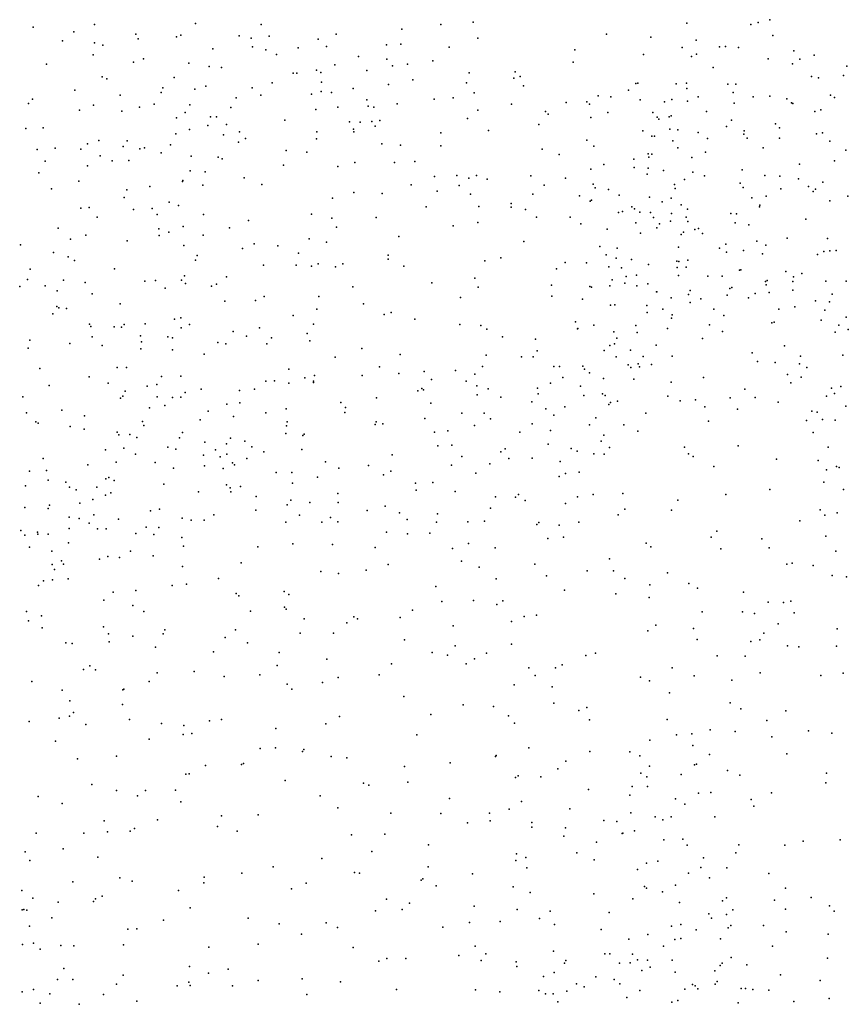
# Model space of a CAD drawing. Header units: metres. Extents: x -25 to 25, y -27.7 to 27.8.
# Tile 135 of 209: x 2.3 to 5.1, y -17.2 to -13.9. Entities that reach past the tile are written whole.
import ezdxf

# ---------------------------------------------------------------- set-up
doc = ezdxf.new("R2010")
doc.units = ezdxf.units.M

msp = doc.modelspace()

# ---------------------------------------------------------------- linework, layer by layer
for p in [(4.8418, -13.8712, 2.9111), (2.3739, -13.8958, 19.3853), (2.5793, -13.8877, -1.554), (2.9176, -13.8834, 4.2213), (3.1379, -13.8876, 1.3318), (3.6092, -13.9032, 0.3765), (3.7401, -13.8868, 0.5017), (3.8482, -13.8795, 4.0492), (4.5645, -13.8824, 3.9419), (4.7788, -13.8872, 19.0864), (4.8033, -13.8805, 2.173), (2.4723, -13.9425, 10.386), (2.5101, -13.9123, 10.6453), (2.7182, -13.92, 0.8264), (2.7256, -13.9358, 3.3259), (2.8541, -13.9285, 1.0517), (2.8693, -13.9229, 0.444), (3.0644, -13.9248, -0.7202), (3.1045, -13.9325, -0.0332), (3.1651, -13.9266, -0.4543), (3.3291, -13.9361, 19.9426), (3.3893, -13.9201, -0.8376), (3.8638, -13.9326, -1.219), (4.2945, -13.92, -1.3703), (4.443, -13.9297, 4.2933), (4.5956, -13.9394, 3.5262), (4.8521, -13.9242, -1.3919), (2.5802, -13.9488, 3.2734), (2.608, -13.9569, 19.5758), (2.9767, -13.969, -0.993), (3.1091, -13.9621, -0.2577), (3.1535, -13.9723, 3.3018), (3.2625, -13.9649, -0.6011), (3.3566, -13.9605, 3.2722), (3.558, -13.9551, 2.1296), (3.6065, -13.9531, 19.9061), (3.7675, -13.9637, 2.7792), (4.1889, -13.9723, 0.9193), (4.549, -13.9639, 3.7394), (4.6737, -13.962, 3.2517), (4.6935, -13.9608, 1.5045), (4.7368, -13.9643, 1.6818), (2.5758, -13.9884, 10.8085), (2.744, -14.0017, -1.3895), (3.189, -13.9881, 4.0774), (3.4647, -13.9947, 0.1778), (3.5592, -14.0034, 3.9636), (3.7136, -14.0084, -1.0887), (4.419, -13.9875, 11.1743), (4.5802, -13.9949, -1.3581), (4.5969, -13.9867, 11.3053), (4.8361, -14.0019, 2.9932), (4.9227, -13.976, 2.7303), (4.9425, -14.0037, 2.3369), (4.9911, -13.9897, 18.7766), (2.4187, -14.0197, 3.1599), (2.7107, -14.013, 0.6239), (2.8961, -14.017, -1.1464), (2.9635, -14.0279, 4.146), (3.0052, -14.0318, 0.0932), (3.3234, -14.0403, -0.0837), (3.3847, -14.0219, 1.6897), (3.4918, -14.0415, 3.1249), (3.5785, -14.0252, -0.9669), (3.6286, -14.0197, 3.0257), (4.1829, -14.0138, 19.6731), (4.6522, -14.0307, 1.3495), (4.9184, -14.0186, 2.1188), (5.0997, -14.0265, -1.3448), (2.6054, -14.0622, 10.528), (2.6207, -14.0694, 19.4714), (2.8466, -14.0642, 0.3468), (3.2449, -14.0499, 1.4627), (3.2572, -14.05, -0.2791), (3.3382, -14.0478, 3.9893), (3.6464, -14.0728, 2.5101), (3.8349, -14.0486, 4.0301), (3.985, -14.0672, -1.211), (3.9891, -14.0459, 4.1095), (4.0061, -14.0613, 0.663), (4.9813, -14.0613, 2.5589), (5.0057, -14.0654, 11.2115), (5.0889, -14.0581, 11.4896), (2.5143, -14.1072, 19.3062), (2.8084, -14.0989, 10.8078), (2.9154, -14.1043, 3.2237), (2.9531, -14.0932, 19.765), (3.1081, -14.0994, 10.977), (3.1754, -14.0823, 19.8786), (3.3403, -14.0806, 10.9452), (3.4464, -14.1012, 1.8447), (3.5651, -14.088, 2.3074), (3.8261, -14.0825, 0.4475), (4.0174, -14.0924, 19.727), (4.3686, -14.1073, 4.4166), (4.393, -14.0848, 10.964), (4.3994, -14.084, 8.8457), (4.5285, -14.0864, 19.307), (4.5625, -14.0839, 9.0464), (4.5645, -14.1013, 11.0001), (4.7017, -14.0869, 18.982), (4.7281, -14.0871, 11.4738), (2.3724, -14.1375, 3.9884), (2.6658, -14.1244, 0.7756), (2.803, -14.1146, 4.1294), (3.0543, -14.1323, 11.1721), (3.1365, -14.1234, 1.3362), (3.3064, -14.1207, 3.1515), (3.339, -14.1121, 19.8966), (3.3741, -14.1154, -0.5542), (3.4924, -14.1393, 0.0799), (3.7176, -14.1371, 10.916), (3.7817, -14.1333, 19.7983), (3.852, -14.1155, -1.1101), (4.2671, -14.1262, 8.776), (4.31, -14.1298, 19.5316), (4.4073, -14.1391, -1.2571), (4.5139, -14.1382, 4.2114), (4.6017, -14.1297, 19.096), (4.7189, -14.1149, 11.0562), (4.786, -14.1296, 3.0893), (4.8419, -14.1272, 1.595), (4.8989, -14.1363, 2.9196), (5.0454, -14.1237, 2.2759), (5.059, -14.1319, 18.6499), (2.3587, -14.1517, -1.6182), (2.5759, -14.1579, 4.0504), (2.731, -14.1638, 11.1513), (2.7798, -14.1538, -1.3059), (2.8993, -14.1565, 11.1964), (3.0366, -14.165, -0.4414), (3.3211, -14.1721, 10.8142), (3.3945, -14.1638, 11.2118), (3.4969, -14.1605, 2.0716), (3.515, -14.1635, 19.8518), (3.5932, -14.1534, 2.8244), (3.9762, -14.1538, 0.5263), (4.1596, -14.1489, -1.204), (4.2291, -14.1466, 0.8228), (4.2378, -14.1543, 4.3033), (4.4892, -14.1467, 3.9819), (4.5658, -14.1436, -1.2593), (4.7228, -14.1506, 16.4825), (4.9153, -14.1497, -1.2495), (4.9189, -14.1515, 16.6327), (5.0135, -14.173, 2.7011), (2.5293, -14.1742, -1.5294), (2.6714, -14.1778, 3.1639), (2.8541, -14.2003, 19.6366), (2.8836, -14.1821, 1.0788), (2.9687, -14.1963, 10.7231), (2.9884, -14.1968, -0.1557), (3.8298, -14.2018, 0.3382), (3.8638, -14.1741, 10.9806), (4.0905, -14.1782, 4.1942), (4.0996, -14.1872, 0.6261), (4.243, -14.1985, 10.9179), (4.2991, -14.1823, 8.9551), (4.45, -14.1819, 11.2687), (4.4647, -14.1973, 9.195), (4.4707, -14.204, 3.8197), (4.5054, -14.1967, 3.5799), (4.5111, -14.1925, 1.082), (4.6299, -14.1789, 8.7173), (4.9929, -14.178, 1.8607), (2.35, -14.236, 19.0415), (2.4081, -14.2333, 10.0784), (2.8983, -14.2391, 4.1239), (2.9596, -14.225, 11.3816), (3.0217, -14.2221, -0.596), (3.2176, -14.208, 1.4446), (3.434, -14.2126, -0.3994), (3.4479, -14.2374, 1.9297), (3.4694, -14.2137, -0.1144), (3.5091, -14.2117, 2.475), (3.5199, -14.228, -0.6619), (3.5357, -14.2084, 2.6666), (4.068, -14.2216, 10.9127), (4.5068, -14.2379, 8.6224), (4.5342, -14.2394, 16.6631), (4.6975, -14.2283, 3.1796), (4.7142, -14.2075, -1.2033), (4.8609, -14.2196, 11.6912), (4.8745, -14.2332, 1.4864), (2.8523, -14.2536, 10.5956), (3.0121, -14.2567, 19.7086), (3.065, -14.2469, 4.0953), (3.086, -14.2693, 3.0441), (3.324, -14.2706, 1.6569), (3.325, -14.2467, 19.8082), (3.4486, -14.2466, 2.815), (3.7398, -14.2495, -0.89), (3.9, -14.2424, -1.0172), (4.4167, -14.243, 19.3232), (4.4469, -14.2612, -1.1601), (4.4563, -14.2616, 0.953), (4.6017, -14.2494, 3.3277), (4.6335, -14.2687, 18.8993), (4.7553, -14.2544, 18.802), (4.7566, -14.2433, 8.6059), (4.7666, -14.2677, 1.2935), (4.8748, -14.2679, 16.8343), (4.9986, -14.2537, 16.7197), (5.0189, -14.2495, 8.5491), (2.3881, -14.3054, 3.0416), (2.4484, -14.3018, 19.1433), (2.5337, -14.3043, 11.2263), (2.5563, -14.2868, 3.0888), (2.5939, -14.2753, 0.6027), (2.6763, -14.2955, 0.8702), (2.6892, -14.2762, 11.2937), (2.7315, -14.3032, 4.0727), (2.7476, -14.2999, 0.253), (2.8344, -14.2899, 0.1097), (3.0623, -14.2808, 1.2588), (3.5426, -14.2867, 11.2265), (3.6048, -14.2911, 3.9831), (3.7399, -14.2936, 0.1514), (4.0792, -14.3044, 19.5853), (4.229, -14.2741, 11.0947), (4.2527, -14.2941, 8.7529), (4.5175, -14.2766, 10.9111), (4.5338, -14.3003, 11.4104), (4.8195, -14.3001, 9.105), (5.0429, -14.2781, 1.7316), (2.5983, -14.3269, -1.4392), (2.8026, -14.3166, -1.1898), (2.9031, -14.328, 3.0453), (2.9939, -14.3311, -0.4104), (3.008, -14.3375, 11.5036), (3.2223, -14.3096, 11.4549), (3.2911, -14.3142, 4.0177), (4.1359, -14.3221, -1.0371), (4.3867, -14.3382, 9.2434), (4.4347, -14.3205, 3.9318), (4.4373, -14.3314, 19.1838), (4.4474, -14.3211, 4.1813), (4.5804, -14.332, 1.0465), (4.6265, -14.3146, 9.2543), (5.0968, -14.3085, 8.9461), (2.4145, -14.3445, -1.6011), (2.5565, -14.3608, 19.2639), (2.6386, -14.3432, 0.3816), (2.6949, -14.3421, 19.4284), (3.2128, -14.3583, 10.6693), (3.3946, -14.3622, 2.5963), (3.4517, -14.3491, 2.1331), (3.5844, -14.3497, -0.2069), (3.653, -14.3457, -0.0441), (4.286, -14.3564, 9.0112), (4.3881, -14.3663, -1.0528), (4.4347, -14.3678, 3.7065), (4.9418, -14.3552, 18.5913), (5.059, -14.3433, -1.1031), (2.3929, -14.3835, 3.9459), (2.9008, -14.3767, 19.582), (2.9506, -14.3803, -0.2702), (3.0814, -14.4005, 10.6008), (3.7183, -14.3957, 4.0414), (3.7939, -14.3927, 11.1499), (3.8334, -14.4019, 10.7116), (3.8598, -14.3931, -0.7852), (4.0416, -14.3937, 4.1942), (4.1581, -14.4015, 10.7546), (4.2427, -14.3719, 0.4663), (4.4314, -14.3878, 0.7501), (4.486, -14.3756, 3.4464), (4.5843, -14.3813, 11.5613), (4.6233, -14.3936, 16.3438), (4.7493, -14.3741, -1.0391), (4.8255, -14.3929, 11.8627), (4.876, -14.3952, 1.2949), (4.9386, -14.4034, -1.0032), (2.4358, -14.4371, 10.1868), (2.5278, -14.4122, 0.5546), (2.7647, -14.4298, 11.4111), (2.8747, -14.413, -1.0206), (2.8754, -14.4097, -0.0562), (2.943, -14.4252, 10.5216), (3.1405, -14.4225, 19.6728), (3.6409, -14.4236, 11.2337), (3.8013, -14.4268, -0.0179), (3.8953, -14.4056, 19.5941), (4.086, -14.4254, 19.4708), (4.2499, -14.4219, -0.9299), (4.2569, -14.4339, 8.826), (4.5232, -14.423, 16.5103), (4.5248, -14.4364, -0.9446), (4.5559, -14.4067, 8.4909), (4.7425, -14.4184, 18.6743), (4.7533, -14.4328, 10.9336), (4.8789, -14.4371, 8.3922), (4.9716, -14.4298, 11.9191), (5.02, -14.4156, 1.4519), (2.6791, -14.4667, -1.343), (2.6879, -14.4411, 10.3471), (3.3766, -14.469, 1.9152), (3.4487, -14.4502, 10.6581), (3.5439, -14.4526, 4.0247), (3.7279, -14.4453, -0.3022), (3.8399, -14.4555, -0.614), (4.0483, -14.4556, 11.1778), (4.2046, -14.461, 4.328), (4.3016, -14.4395, 8.5832), (4.3372, -14.4587, 0.3746), (4.4386, -14.4653, 16.7789), (4.512, -14.4682, 18.8557), (4.7823, -14.4676, 16.2891), (4.8302, -14.462, 9.1291), (4.987, -14.4463, 16.8785), (4.9955, -14.438, 2.861), (5.103, -14.4618, -0.9378), (2.5344, -14.5025, 0.7128), (2.5622, -14.4996, 3.0706), (2.7729, -14.5031, 0.9446), (2.8295, -14.482, 10.4285), (2.861, -14.4933, 3.0039), (3.6914, -14.4973, 19.5889), (3.8676, -14.4963, -0.3907), (3.976, -14.4869, -0.0489), (3.9761, -14.499, 10.6542), (4.2398, -14.4787, 0.1452), (4.245, -14.4758, 19.2769), (4.3799, -14.4977, 4.0752), (4.4813, -14.4807, 0.5898), (4.5456, -14.4907, 17.0798), (4.8073, -14.4981, 17.025), (4.8088, -14.4924, 1.1366), (5.0432, -14.4781, 9.0183), (2.5891, -14.5318, 11.294), (2.7102, -14.5066, 0.1776), (2.7898, -14.5239, -1.1553), (2.9454, -14.5239, 19.5332), (3.3072, -14.5222, 1.7146), (3.3748, -14.536, 2.3708), (3.5234, -14.5337, 11.3211), (4.0231, -14.5064, -0.6205), (4.0603, -14.5324, -0.3964), (4.1735, -14.5326, -0.5695), (4.335, -14.5164, 11.3506), (4.3488, -14.5134, 4.234), (4.3883, -14.5045, 19), (4.4065, -14.5155, 3.6413), (4.4429, -14.5167, 0.1379), (4.452, -14.5333, 9.3106), (4.5126, -14.52, 0.3034), (4.5617, -14.5321, 10.8469), (4.5661, -14.5059, 0.7556), (4.7113, -14.5202, 0.9818), (4.7308, -14.5211, -0.7429), (2.8769, -14.563, 11.484), (3.0323, -14.5682, 11.5003), (3.0962, -14.5429, 1.2965), (3.3902, -14.5657, 2.1768), (3.7814, -14.5616, 10.609), (3.8644, -14.5506, 4.1559), (4.2085, -14.5549, -0.2606), (4.3931, -14.5512, -0.6353), (4.4636, -14.5675, 16.5789), (4.4722, -14.5545, -0.0613), (4.5093, -14.5453, 11.56), (4.568, -14.5471, 18.6969), (4.7265, -14.5509, 9.2144), (4.7715, -14.5576, 11.9331), (4.963, -14.5387, 18.407), (2.458, -14.5694, 3.9609), (2.551, -14.5927, 0.3477), (2.795, -14.5719, 19.4167), (2.7961, -14.5937, 4.0528), (2.8293, -14.5826, -0.0178), (2.9438, -14.5926, -0.6214), (3.5996, -14.5969, 4.0881), (4.2975, -14.5722, 10.6954), (4.4085, -14.5864, -0.4085), (4.5451, -14.5902, -0.2779), (4.553, -14.5822, -0.4824), (4.5912, -14.5738, 0.4734), (4.6027, -14.5701, 0.0833), (4.6171, -14.5869, -0.1415), (2.332, -14.6247, 18.8393), (2.4991, -14.6055, 19.0951), (2.6897, -14.6114, 3.0618), (2.8792, -14.6276, -0.9025), (3.1144, -14.6217, 4.067), (3.1934, -14.6284, 2.7336), (3.2986, -14.6047, 2.5902), (3.357, -14.6157, 2.0156), (4.0175, -14.6142, 4.2369), (4.2725, -14.6304, 4.3055), (4.5362, -14.6332, 16.2925), (4.695, -14.6222, 17.2445), (4.7983, -14.613, -0.383), (4.8292, -14.6262, 17.1447), (4.9007, -14.6025, 16.1781), (5.0348, -14.604, -0.6416), (2.4428, -14.6501, 0.5619), (2.491, -14.6648, 11.2153), (2.9236, -14.6609, 2.9718), (3.0751, -14.6367, 2.8554), (3.2634, -14.6531, 11.4271), (3.5633, -14.66, 19.488), (4.2943, -14.6585, 8.882), (4.3304, -14.6362, 9.2343), (4.6738, -14.636, 8.3416), (4.6967, -14.6498, 18.406), (4.7534, -14.6438, 10.9062), (4.8171, -14.6554, 2.9146), (5.0024, -14.6571, 2.8226), (5.0235, -14.6467, 10.9555), (5.0432, -14.6449, 17.0026), (5.0645, -14.6439, 8.1488), (2.5124, -14.677, -1.6275), (2.9185, -14.6757, -0.4553), (3.1461, -14.6926, 1.4225), (3.2558, -14.6925, 4.0432), (3.3071, -14.6958, 1.8391), (3.3294, -14.6883, 19.5161), (3.3869, -14.6982, 10.5193), (3.4116, -14.6883, 11.3604), (3.5632, -14.6732, 10.5427), (3.6156, -14.6966, 11.2985), (3.8879, -14.6783, 19.3329), (3.9414, -14.6683, 11.2726), (4.157, -14.6845, 11.3453), (4.2283, -14.6849, 18.9394), (4.3029, -14.699, 4.0557), (4.3274, -14.669, 17.0773), (4.3786, -14.6745, 18.7272), (4.4355, -14.6913, 3.4044), (4.5311, -14.6796, 17.3232), (4.5313, -14.7006, 8.3804), (4.5371, -14.6803, 3.196), (4.5618, -14.6995, 16.1186), (4.5669, -14.6762, 18.515), (2.3646, -14.7059, -1.8156), (2.647, -14.7058, -1.4562), (2.8813, -14.7283, 11.4534), (3.0219, -14.732, 19.4564), (4.1272, -14.7048, 19.0613), (4.3451, -14.7015, 8.548), (4.3608, -14.7304, 3.588), (4.3952, -14.726, 9.3731), (4.5364, -14.7274, 10.7853), (4.6344, -14.7303, 15.9218), (4.6826, -14.7303, 17.478), (4.7407, -14.7102, 0.5884), (4.7452, -14.709, 9.2133), (4.8958, -14.714, 16.0342), (4.9217, -14.7321, 18.0415), (4.9498, -14.7211, 11.9497), (2.3291, -14.7647, 11.1154), (2.3548, -14.7415, 3.0868), (2.4141, -14.7624, 3.9907), (2.4761, -14.7429, 0.3943), (2.5487, -14.7509, 10.3579), (2.7483, -14.7465, 19.3006), (2.7839, -14.7448, -1.1551), (2.8716, -14.7432, -0.1959), (2.8846, -14.7541, -0.7775), (2.9715, -14.7634, 10.4118), (2.9882, -14.7569, 1.1694), (3.4453, -14.7656, 19.4283), (3.71, -14.7519, 4.1615), (3.8542, -14.7366, 4.2185), (3.8656, -14.7663, 10.4483), (4.1103, -14.7599, 10.4787), (4.2387, -14.7639, 16.9663), (4.2452, -14.7664, 10.5543), (4.3065, -14.7618, 9.0826), (4.3143, -14.7425, 3.7602), (4.3564, -14.7535, 16.7054), (4.3963, -14.7618, 17.348), (4.4335, -14.7556, 16.4659), (4.8271, -14.7477, 8.2116), (4.8298, -14.7587, 17.4221), (4.8332, -14.7444, 0.2912), (4.9197, -14.7477, 17.2753), (5.0296, -14.746, 17.1477), (5.098, -14.7469, 11.8877), (2.4546, -14.7794, 18.8943), (2.5719, -14.7885, 0.2767), (2.817, -14.77, 4.0358), (3.1483, -14.7977, 2.7747), (3.3309, -14.7978, 2.3049), (4.1124, -14.797, 18.8908), (4.462, -14.782, 11.6584), (4.4636, -14.7825, 18.3647), (4.5697, -14.7908, 11.8043), (4.5754, -14.778, 18.2081), (4.699, -14.7934, 17.8564), (4.7082, -14.7715, 17.6507), (4.7144, -14.7677, 18.0293), (4.7933, -14.7882, 15.8891), (4.8403, -14.7847, 17.784), (4.9191, -14.7762, 0.1063), (5.0507, -14.7905, 17.8833), (2.454, -14.8319, 0.7144), (2.6658, -14.8226, 19.156), (3.0164, -14.8131, 2.8937), (3.1196, -14.8116, 10.4331), (3.4812, -14.8222, 11.3198), (3.806, -14.8017, 19.2118), (4.2147, -14.8071, 18.6927), (4.3079, -14.8274, 9.2852), (4.3228, -14.8256, 8.8282), (4.4305, -14.8279, 16.0061), (4.5113, -14.8021, 17.5471), (4.5758, -14.8174, 9.3279), (4.6109, -14.8055, 3.0878), (4.7703, -14.802, 2.938), (4.9257, -14.8321, 0.9199), (4.9956, -14.8129, 15.9472), (5.0424, -14.8152, 2.8056), (2.4399, -14.8564, 11.1964), (2.4602, -14.8361, -1.726), (2.4865, -14.8386, 3.0912), (3.2449, -14.8618, 2.6329), (3.3241, -14.8403, 4.0245), (3.5505, -14.8577, 10.4294), (3.574, -14.8511, 4.1197), (4.4307, -14.851, 3.38), (4.4842, -14.8401, 8.4552), (4.5148, -14.8597, 18.0777), (4.654, -14.8406, 15.6866), (4.688, -14.8614, 11.9069), (4.8722, -14.8408, 9.1135), (5.0265, -14.8438, 17.6658), (2.5629, -14.89, -1.6014), (2.5677, -14.8985, 10.4124), (2.6791, -14.8921, 0.9003), (2.7492, -14.8891, 3.0277), (2.848, -14.874, -0.8807), (2.8689, -14.8691, -0.3589), (2.8984, -14.8912, 2.9784), (3.3137, -14.8907, 19.3443), (3.6524, -14.8742, 19.2127), (3.8034, -14.8921, 11.2956), (3.8735, -14.8949, 19.0041), (4.1912, -14.883, 10.3881), (4.2521, -14.8939, 3.8777), (4.3927, -14.8951, 16.3598), (4.5132, -14.87, 17.7486), (4.6402, -14.8924, 8.3409), (4.8484, -14.8857, 0.4917), (4.8566, -14.8837, 15.7294), (5.0145, -14.8766, 9.0412), (5.0735, -14.8942, -0.0583), (5.0977, -14.8666, 17.4473), (2.646, -14.899, 0.1422), (2.6702, -14.901, -1.4174), (2.7344, -14.9291, 10.4069), (2.8706, -14.9029, -0.5399), (3.0447, -14.9153, 3.9808), (3.0886, -14.9302, 1.4131), (3.1324, -14.9029, 11.419), (3.2927, -14.9213, 2.4944), (3.8939, -14.9075, 10.3123), (4.1983, -14.9063, 18.527), (4.1985, -14.905, 4.1393), (4.3199, -14.9156, 17.4311), (4.3976, -14.9179, 17.5805), (4.4996, -14.9045, 15.5764), (4.6831, -14.9146, 9.254), (5.0607, -14.9168, 11.0115), (5.1051, -14.9081, 1.1193), (2.3635, -14.9438, -1.8473), (2.497, -14.9552, 18.6652), (2.5721, -14.9324, 18.8528), (2.6057, -14.9622, 3.0571), (2.7374, -14.9497, -1.2505), (2.8258, -14.9329, -0.1959), (2.8412, -14.9358, 19.1895), (2.993, -14.9519, 10.3852), (3.0201, -14.9561, 1.2738), (3.1571, -14.9566, 2.7424), (3.1728, -14.9366, 1.6105), (3.3011, -14.9461, 2.0411), (3.9463, -14.9324, 18.8236), (4.0571, -14.9409, 11.4009), (4.3057, -14.9621, 10.4993), (4.3215, -14.9558, 9.1244), (4.3296, -14.9368, 15.9302), (4.4619, -14.9604, 8.5592), (4.6162, -14.939, 10.8256), (4.8918, -14.963, 15.5011), (2.3571, -14.9704, 18.4438), (2.7348, -14.9731, -0.0336), (2.8409, -14.9768, -0.7629), (2.9476, -14.9905, 11.436), (3.4758, -14.9716, 19.1632), (3.6034, -14.9917, 19.0395), (3.8918, -14.9945, 10.1828), (4.0628, -14.9801, 10.2027), (4.2871, -14.9781, 9.4419), (4.3759, -14.9776, 18.0941), (4.5155, -14.9973, 11.7286), (4.7829, -14.9864, 9.143), (5.0868, -14.9948, 8.0603), (3.3858, -15.0012, 4.017), (4.0097, -14.9997, 17.2038), (4.0488, -14.9996, 16.867), (4.2155, -15.0306, 17.4065), (4.3278, -14.9999, 16.2159), (4.3679, -15.0261, 11.6009), (4.4014, -15.023, 3.3978), (4.4173, -14.9983, 8.7103), (4.4459, -15.0255, 9.4629), (4.801, -15.0153, 8.2906), (4.8595, -15.0185, 15.3386), (4.941, -15.0228, 0.8023), (4.9451, -14.9978, 8.1474), (2.3969, -15.0389, 10.468), (2.6558, -15.0356, 11.3455), (2.6866, -15.0359, 18.8428), (3.2307, -15.0415, 10.3327), (3.3167, -15.0626, 16.9652), (3.476, -15.062, 16.9932), (3.5341, -15.0333, 10.297), (3.5991, -15.0556, 11.2636), (3.6846, -15.0488, 18.8709), (3.7889, -15.0455, 4.23), (3.8536, -15.0578, 18.6964), (3.8792, -15.0317, 17.0743), (4.119, -15.0326, 4.0813), (4.137, -15.0317, 18.4511), (4.2214, -15.0412, 3.7668), (4.2384, -15.053, 16.5635), (4.3764, -15.0358, 17.7831), (4.405, -15.0331, 10.6166), (4.9019, -15.0587, 0.6058), (4.9658, -15.0355, 2.8546), (2.4283, -15.0954, 18.2765), (2.5622, -15.0672, 0.1902), (2.626, -15.0883, 10.4461), (2.7883, -15.0922, 11.4248), (2.8045, -15.0656, 1.0973), (2.8688, -15.0641, 19.0034), (3.1539, -15.0809, 19.1144), (3.1833, -15.0806, 3.9543), (3.2304, -15.0884, 1.9242), (3.2841, -15.0697, 2.166), (3.3134, -15.0863, 17.1996), (3.3138, -15.0811, 19.0679), (3.7088, -15.076, 17.0412), (3.8253, -15.0808, 11.303), (4.1075, -15.0876, 9.725), (4.1492, -15.0687, 11.4501), (4.2852, -15.0728, 3.5762), (4.3863, -15.0741, 15.6412), (4.5118, -15.0844, 8.8996), (4.6198, -15.0686, 9.1825), (4.9127, -15.0872, 0.4035), (4.9475, -15.0684, 8.9398), (2.6823, -15.1152, -1.2991), (2.7557, -15.0981, -1.0611), (2.8831, -15.1188, 1.2304), (2.9369, -15.1084, 3.9604), (3.0652, -15.113, 10.3387), (3.1158, -15.1078, 17.1318), (3.6633, -15.1139, 4.1599), (3.6762, -15.1062, 10.1522), (3.6824, -15.1108, 17.1902), (3.8601, -15.0969, 17.2126), (3.8614, -15.1272, 9.9843), (3.8991, -15.1069, 16.842), (4.0633, -15.1051, 9.9166), (4.066, -15.1239, 17.3424), (4.2079, -15.0985, 18.3028), (4.2185, -15.1292, 16.2707), (4.2811, -15.1234, 15.7912), (4.2906, -15.1288, 18.1269), (4.7581, -15.1078, 11.8267), (5.0491, -15.1051, 0.0936), (5.059, -15.1222, 15.5225), (5.0804, -15.0994, 1.0574), (2.3402, -15.1341, -1.826), (2.6673, -15.1378, 18.4531), (2.6752, -15.1315, 4.0304), (2.7899, -15.1332, -0.438), (2.8409, -15.1362, 2.9334), (2.8689, -15.1344, 18.7893), (3.0228, -15.1583, 11.4287), (3.0669, -15.1538, 18.8648), (3.4048, -15.1523, 10.2347), (3.5246, -15.1372, 18.8112), (3.706, -15.1547, 18.6788), (3.9408, -15.1346, 4.1489), (4.045, -15.1509, 3.9532), (4.3024, -15.1595, 10.4304), (4.3083, -15.1527, 9.6389), (4.3317, -15.1479, 17.8881), (4.501, -15.1311, 15.5345), (4.5414, -15.1468, 10.8024), (4.5935, -15.1439, 3.139), (4.7094, -15.1366, 8.561), (4.7934, -15.1355, 10.9946), (4.8706, -15.1518, 15.2164), (5.0319, -15.1312, 11.1029), (2.3515, -15.1869, 0.3482), (2.4703, -15.178, 18.1391), (2.7638, -15.1708, 10.4218), (2.8151, -15.1626, 18.5674), (2.9603, -15.1822, 1.3993), (3.154, -15.1872, 17.3023), (3.2222, -15.1738, 2.4891), (3.4184, -15.1867, 11.2743), (3.4202, -15.1697, 4.0178), (3.8101, -15.1884, 16.739), (3.8856, -15.1886, 18.5475), (4.0912, -15.1743, 3.8059), (4.1189, -15.195, 15.9009), (4.155, -15.1667, 16.0936), (4.4269, -15.1879, 3.322), (4.624, -15.1672, 11.7236), (4.7342, -15.1748, 8.8366), (4.9834, -15.1816, 0.2506), (5.0005, -15.1847, 0.8654), (5.0969, -15.165, 11.6675), (2.3833, -15.2171, 10.4915), (2.3909, -15.2218, 0.8856), (2.5458, -15.1974, 4.0833), (2.7407, -15.2168, -0.8538), (2.9343, -15.2107, 10.3583), (3.0459, -15.2, 1.5831), (3.2248, -15.217, 2.3121), (3.5203, -15.2266, 10.1103), (3.5232, -15.2177, 17.2693), (3.5462, -15.2243, 16.7053), (3.6865, -15.2063, 10.0096), (3.9066, -15.2079, 17.31), (4.0465, -15.2245, 18.3765), (4.238, -15.2276, 10.2264), (4.2595, -15.2036, 17.671), (4.3533, -15.227, 15.698), (4.6368, -15.2147, 15.399), (4.9651, -15.2128, 8.7751), (5.0181, -15.2095, 15.3851), (5.0611, -15.2122, 8.2986), (2.4985, -15.2333, -1.5874), (2.5454, -15.2418, 1.0163), (2.6553, -15.2524, 18.0511), (2.6617, -15.2614, -0.1303), (2.698, -15.2598, -0.2971), (2.7449, -15.2295, 18.2007), (2.8751, -15.2536, 3.9803), (3.2204, -15.2566, 10.2516), (3.2227, -15.2308, 16.8051), (3.2824, -15.2586, 17.3555), (3.7192, -15.2517, 17.2981), (3.7639, -15.2474, 11.2854), (3.8532, -15.2301, 9.8337), (4.005, -15.2521, 16.5203), (4.1069, -15.246, 17.4992), (4.3995, -15.2489, 10.64), (4.9873, -15.253, 8.5416), (2.7214, -15.27, -0.6326), (2.864, -15.2707, 2.835), (2.9498, -15.2856, 18.3667), (3.0225, -15.2914, 17.3411), (3.0351, -15.2726, 18.5026), (3.083, -15.2826, 16.9138), (3.2782, -15.2627, 11.338), (4.0998, -15.2921, 11.4317), (4.2771, -15.2824, 9.5085), (4.2865, -15.2626, 3.4245), (2.6169, -15.3112, 1.1441), (2.6783, -15.3059, -0.9947), (2.717, -15.3255, 17.9162), (2.8259, -15.302, 18.0692), (2.8518, -15.3094, 1.4088), (2.9856, -15.3111, 2.6949), (3.0227, -15.3261, 1.7685), (3.1067, -15.3013, 1.9333), (3.1469, -15.3178, 2.1531), (3.2745, -15.3104, 18.5441), (3.7295, -15.2973, 4.1626), (3.7764, -15.2961, 16.5767), (3.9409, -15.3182, 16.2405), (3.9553, -15.3075, 9.6538), (4.177, -15.307, 18.0956), (4.1964, -15.3159, 17.7566), (4.2528, -15.325, 10.3741), (4.2867, -15.3253, 11.4871), (4.3053, -15.3031, 10.5188), (4.5559, -15.3018, 10.8589), (4.5692, -15.325, 3.173), (4.736, -15.2975, 3.0765), (5.0377, -15.3022, 2.9307), (2.408, -15.3404, 0.2128), (2.6526, -15.3521, 2.8323), (2.7827, -15.3532, 17.7786), (2.9454, -15.3293, 1.5863), (3.0011, -15.3342, 17.144), (3.0421, -15.3546, 10.2823), (3.0897, -15.3404, 11.4415), (3.3538, -15.3519, 4.0119), (3.5766, -15.3276, 16.5371), (3.8103, -15.3331, 16.4019), (3.9037, -15.3578, 3.9003), (3.9677, -15.34, 16.0371), (4.0457, -15.3389, 18.2669), (4.1402, -15.3506, 3.5391), (4.585, -15.3336, 11.636), (4.8644, -15.3429, 11.7141), (5.0041, -15.3473, 15.3115), (2.3618, -15.3831, 1.0001), (2.4189, -15.3806, 17.9776), (2.5572, -15.3614, 0.02), (2.8441, -15.3721, 10.3669), (2.9483, -15.3653, 17.8988), (3.0109, -15.3738, 17.5676), (3.0493, -15.3609, 18.2685), (3.1885, -15.3867, 3.9798), (3.2403, -15.3871, 17.542), (3.398, -15.3726, 17.4407), (3.4978, -15.3635, 4.0919), (3.572, -15.3831, 9.8846), (3.7761, -15.3624, 16.1406), (3.8577, -15.3888, 17.4648), (4.1571, -15.3901, 15.859), (4.2032, -15.3863, 10.1557), (4.6547, -15.367, 10.9704), (5.0324, -15.3781, 0.8618), (5.065, -15.3672, 11.2674), (5.074, -15.3707, 1.0588), (2.424, -15.4123, -1.5421), (2.4838, -15.4195, 10.4966), (2.6174, -15.4081, -1.1338), (2.628, -15.4035, -0.2515), (2.6451, -15.4133, -0.4939), (3.243, -15.4231, 11.4043), (3.3272, -15.4028, 10.0842), (3.5478, -15.395, 16.2647), (3.6547, -15.4226, 18.4124), (3.7133, -15.4201, 11.3213), (4.1363, -15.4, 17.8981), (5.0233, -15.4194, 0.7011), (2.3484, -15.4315, 11.363), (2.4957, -15.4363, 1.1727), (2.518, -15.4456, -1.3438), (2.5876, -15.4358, 4.1004), (2.635, -15.4551, 10.4597), (2.8115, -15.4265, 11.5732), (2.9284, -15.4513, 2.5867), (3.0224, -15.4285, 2.4243), (3.0345, -15.4385, 2.1671), (3.0366, -15.4522, 4.0106), (3.0693, -15.4335, 17.8321), (3.3948, -15.4573, 16.3787), (3.6571, -15.4467, 16.0649), (3.7884, -15.451, 4.1114), (4.3492, -15.4578, 3.2692), (4.8422, -15.4445, 15.2901), (5.0895, -15.4442, 0.3845), (2.5306, -15.4902, 17.8649), (2.5738, -15.4773, 11.5371), (2.617, -15.4634, 1.328), (3.1213, -15.4673, 18.0533), (3.2371, -15.4798, 18.1947), (3.3007, -15.4871, 17.65), (3.3966, -15.488, 9.9578), (3.9231, -15.469, 18.1823), (3.9902, -15.4693, 17.6666), (4.0005, -15.4606, 3.6323), (4.0227, -15.4804, 15.9026), (4.1577, -15.4911, 11.4438), (4.1975, -15.4684, 9.7415), (4.2501, -15.4611, 10.4702), (4.5343, -15.4793, 3.1427), (4.6949, -15.4612, 15.4815), (2.3469, -15.5045, 4.08), (2.425, -15.5074, 11.4785), (2.4285, -15.4967, 0.044), (2.7679, -15.5153, 17.6032), (2.7974, -15.5098, 1.6869), (3.1206, -15.5127, 10.1993), (3.225, -15.4949, 16.5748), (3.4937, -15.5142, 18.2946), (3.5537, -15.4999, 17.5614), (3.6013, -15.522, 11.3687), (3.7284, -15.525, 17.5999), (3.9062, -15.507, 9.5925), (4.3566, -15.5099, 15.7967), (4.5128, -15.5132, 11.5675), (5.0113, -15.5121, 11.4952), (5.0681, -15.5221, 1.1983), (2.4946, -15.5361, -0.1504), (2.5284, -15.5408, -0.309), (2.5617, -15.5563, -0.8569), (2.5773, -15.5284, -0.6655), (2.6606, -15.5435, 11.6526), (2.8736, -15.5401, 2.395), (2.9039, -15.5465, 2.1862), (2.9471, -15.5465, 10.3031), (2.979, -15.5291, 11.6173), (3.2212, -15.553, 11.4858), (3.2664, -15.5303, 17.9293), (3.3414, -15.5537, 18.0907), (3.3707, -15.5375, 11.4101), (3.3951, -15.5524, 17.7766), (3.6274, -15.5442, 4.1622), (3.7253, -15.5537, 9.64), (3.8309, -15.5524, 17.752), (3.8861, -15.5501, 17.9389), (4.0682, -15.5542, 3.4719), (4.2028, -15.5534, 15.8709), (4.3341, -15.5288, 10.6367), (4.9429, -15.5488, 11.2112), (5.0266, -15.5297, 15.3078), (2.3331, -15.5816, 1.1845), (2.3883, -15.5868, 17.8998), (2.4946, -15.5747, -1.1596), (2.5896, -15.5761, 17.7477), (2.6192, -15.5751, 2.5054), (2.7524, -15.5706, 10.4211), (2.7952, -15.5716, 1.8982), (3.5585, -15.5871, 9.6932), (3.703, -15.5905, 17.9218), (4.062, -15.5611, 9.5979), (4.1359, -15.5629, 9.9032), (4.6642, -15.5836, 11.6211), (2.3462, -15.5967, -1.4782), (2.3895, -15.5935, 10.539), (2.4245, -15.5934, 2.5323), (2.4927, -15.6223, -0.473), (2.7186, -15.5912, 2.3837), (2.779, -15.5949, 2.1055), (2.8723, -15.6048, 17.1286), (3.6281, -15.5919, 15.991), (4.0988, -15.6076, 10.1051), (4.1507, -15.6035, 10.3361), (4.428, -15.6237, 10.774), (4.6456, -15.6031, 10.9938), (4.8157, -15.6095, 11.1239), (5.0298, -15.6007, 0.7689), (2.3622, -15.6365, -0.0973), (2.4363, -15.6499, 1.4114), (2.7008, -15.6503, 4.122), (2.8774, -15.6342, 11.7632), (3.1264, -15.6361, 16.5802), (3.2439, -15.6261, 16.4125), (3.3771, -15.6281, 16.1451), (3.5198, -15.6377, 11.4384), (3.7788, -15.6412, 4.0943), (3.8329, -15.6253, 3.8637), (3.922, -15.639, 3.6545), (4.4435, -15.6355, 15.7772), (4.6775, -15.6426, 15.5689), (4.84, -15.6397, 15.3887), (5.0638, -15.6509, 1.3866), (2.4693, -15.6825, -0.7674), (2.5965, -15.6775, 2.1982), (2.6239, -15.6682, 1.819), (2.6634, -15.6715, 17.5867), (2.7768, -15.6662, 17.3516), (3.0707, -15.689, 10.1964), (3.8096, -15.6843, 11.448), (4.3053, -15.6756, 11.5019), (2.4383, -15.6948, -1.0655), (2.4457, -15.7115, 2.2932), (2.4756, -15.6941, 11.7097), (2.8743, -15.7019, 16.8894), (3.3378, -15.718, 9.8598), (3.4902, -15.7138, 16.0232), (3.5634, -15.6949, 4.2719), (3.8681, -15.7042, 9.5995), (4.0546, -15.6944, 11.4653), (4.2305, -15.7158, 3.2462), (4.3187, -15.7168, 15.8485), (4.8996, -15.6941, 11.5234), (4.9167, -15.6911, 11.3002), (4.9872, -15.6988, 1.2093), (2.4087, -15.7501, 1.5624), (2.439, -15.7463, 10.6017), (2.4912, -15.7427, 17.7502), (2.9955, -15.7416, 4.1917), (3.3969, -15.7253, 4.2803), (3.9252, -15.7425, 15.9773), (4.0937, -15.7332, 9.8641), (4.3562, -15.7419, 10.6831), (4.4997, -15.7232, 3.0915), (5.0506, -15.7314, 0.5705), (5.0986, -15.7358, 15.3489), (2.3924, -15.7658, -0.6186), (2.6424, -15.7882, 11.9578), (2.7187, -15.7817, 17.2335), (2.8397, -15.7651, 4.2009), (2.8875, -15.761, 10.3682), (3.215, -15.7858, 10.0311), (3.7234, -15.769, 9.5835), (4.1544, -15.7815, 10.3765), (4.4403, -15.7629, 11.5576), (4.5703, -15.7587, 10.9254), (4.6, -15.7742, 11.6163), (4.7536, -15.7882, 3.0259), (2.6108, -15.8139, 17.5234), (3.0547, -15.7924, 16.5361), (3.0631, -15.7994, 11.8316), (3.2312, -15.795, 11.7015), (3.7438, -15.819, 11.5289), (3.8496, -15.8151, 3.8258), (3.9477, -15.8164, 3.5908), (4.326, -15.7933, 3.1505), (4.4376, -15.806, 15.8034), (4.8371, -15.8212, 11.2723), (4.912, -15.8178, 15.3932), (2.3518, -15.8521, 1.9544), (2.7078, -15.8318, 4.1498), (2.7453, -15.8522, 16.913), (3.1026, -15.8515, 16.3951), (3.2161, -15.8381, 4.3512), (3.2216, -15.8444, 16.2101), (3.6447, -15.8479, 4.2798), (3.9276, -15.8286, 11.5201), (4.6154, -15.8534, 15.6479), (4.7511, -15.8532, 15.5055), (4.8885, -15.8219, 1.0433), (2.3583, -15.8838, 17.7454), (2.4027, -15.8666, 11.8471), (3.2827, -15.8773, 16.0719), (3.4483, -15.8704, 11.6653), (3.4611, -15.8772, 16.0496), (3.6043, -15.8724, 11.6073), (3.9765, -15.8861, 16.0012), (4.0196, -15.8691, 3.4548), (4.0602, -15.8648, 9.7005), (4.7911, -15.8594, 11.6358), (4.9237, -15.8572, 0.6778), (2.404, -15.9067, 3.9915), (2.6102, -15.9042, 17.2154), (2.8149, -15.9137, 12.1029), (3.0519, -15.9133, 11.9779), (3.4252, -15.8908, 9.6766), (3.7814, -15.9006, 4.128), (4.4335, -15.9173, 11.6157), (4.4608, -15.8985, 10.7916), (4.5861, -15.9095, 11.0167), (4.8697, -15.8939, 1.2316), (5.0672, -15.9102, 1.7769), (2.6268, -15.9271, 17.0289), (2.6293, -15.9535, 12.1017), (2.708, -15.9355, 16.7846), (2.8093, -15.9272, 4.2174), (3.0175, -15.9394, 10.2859), (3.2688, -15.9245, 9.9357), (3.38, -15.9248, 4.4144), (3.618, -15.9477, 9.5822), (4.599, -15.9461, 11.6467), (4.7783, -15.9531, 11.4977), (4.8086, -15.9469, 2.9272), (4.8218, -15.9251, 0.8851), (2.4841, -15.9576, 12.014), (2.5054, -15.9598, 17.4527), (2.7836, -15.9718, 16.6111), (3.0923, -15.9571, 16.2459), (3.7881, -15.9677, 16.0431), (3.977, -15.9618, 11.6102), (4.9012, -15.9673, 1.4629), (4.939, -15.9708, 0.5352), (5.0656, -15.9689, 0.3745), (2.9783, -15.9872, 4.4018), (3.1982, -15.9891, 4.508), (3.3586, -16.0116, 11.8472), (3.7104, -15.9895, 4.2428), (3.7626, -15.999, 9.5516), (3.8524, -16.0111, 3.9705), (3.8935, -15.9922, 3.8019), (4.2254, -15.9998, 10.4229), (4.2585, -15.9923, 11.6259), (4.6658, -16.0007, 15.5655), (4.7596, -16.0024, 1.0998), (2.5425, -16.0467, 16.73), (2.5639, -16.0341, 10.6359), (2.5831, -16.0482, 4.1018), (3.1917, -16.0334, 16.0693), (3.5752, -16.0274, 16.0539), (3.8244, -16.0276, 11.6752), (4.0348, -16.0405, 3.4155), (4.1246, -16.0406, 10.0211), (4.146, -16.0305, 3.225), (4.5145, -16.0409, 10.9395), (2.7901, -16.0572, 16.4316), (2.9136, -16.0533, 10.4148), (3.014, -16.07, 12.1245), (3.1338, -16.064, 10.1658), (3.3964, -16.0734, 16.042), (3.5332, -16.0647, 11.8122), (4.056, -16.067, 9.673), (4.4086, -16.0727, 2.9787), (4.4391, -16.084, 15.7612), (4.5887, -16.0676, 2.898), (4.715, -16.0822, 0.9191), (4.8097, -16.0572, 1.3728), (5.0132, -16.0667, 1.806), (5.0881, -16.0583, 15.3224), (2.3699, -16.087, 17.3517), (2.4712, -16.1162, 12.1012), (2.6749, -16.115, 12.1992), (2.6779, -16.112, 4.2056), (2.7634, -16.0863, 10.5162), (3.2255, -16.096, 10.0297), (3.2405, -16.1125, 12.001), (3.3431, -16.0905, 4.5604), (3.9852, -16.0984, 11.7109), (4.1128, -16.1044, 9.8288), (3.616, -16.1372, 9.5615), (4.506, -16.1244, 11.7391), (2.4976, -16.1519, 16.4319), (2.6734, -16.1638, 16.2919), (3.8143, -16.1651, 11.8008), (3.9169, -16.1705, 3.926), (4.1187, -16.1597, 15.9601), (4.2026, -16.1833, 10.004), (4.2295, -16.1734, 10.1802), (4.7091, -16.1576, 0.7681), (4.7455, -16.1784, 2.8039), (2.461, -16.2093, 16.0194), (2.4965, -16.2025, 4.0936), (2.509, -16.1903, 16.242), (2.6969, -16.2142, 16.0389), (3.0048, -16.2139, 4.6556), (3.4007, -16.2039, 11.9543), (3.7062, -16.197, 16.069), (3.967, -16.2022, 3.7667), (4.2376, -16.2147, 3.058), (4.4982, -16.2142, 11.2578), (4.8957, -16.1851, 1.6677), (2.3606, -16.2206, 4.0176), (2.5504, -16.2303, 10.6357), (2.8046, -16.2276, 15.9125), (2.8787, -16.234, 12.2077), (2.9647, -16.2186, 15.9628), (3.1869, -16.2437, 4.7331), (3.3548, -16.2281, 16.0334), (3.9872, -16.2259, 11.8293), (4.6418, -16.2485, 0.9013), (4.8324, -16.2176, 15.3217), (2.7627, -16.28, 10.4992), (2.877, -16.2638, 4.5739), (2.906, -16.2612, 10.409), (3.6592, -16.2657, 11.9082), (4.5295, -16.265, 11.433), (4.5804, -16.2624, 15.5013), (4.7264, -16.2545, 1.4535), (4.849, -16.2717, 0.442), (4.9713, -16.2514, 15.2563), (5.0495, -16.26, 2.6827), (2.4493, -16.2861, 15.5265), (3.1346, -16.3112, 15.9587), (3.1861, -16.3087, 10.0967), (3.2808, -16.3143, 12.0484), (4.0349, -16.3093, 3.3604), (4.4403, -16.2834, 11.1264), (4.584, -16.3009, 2.7999), (2.5232, -16.3451, 4.203), (2.6535, -16.3363, 15.6665), (3.2769, -16.3212, 9.9459), (3.3727, -16.3373, 9.8085), (3.4256, -16.3419, 4.5952), (3.9235, -16.3377, 9.5849), (3.9258, -16.3341, 16.0302), (4.2397, -16.321, 9.8668), (4.3733, -16.3219, 10.3492), (4.4066, -16.3352, 15.6642), (4.6398, -16.331, 1.2738), (4.8993, -16.3292, 1.7483), (2.9518, -16.3675, 15.8767), (3.0726, -16.3641, 4.7926), (3.0794, -16.3609, 12.1271), (3.6187, -16.3712, 4.429), (3.7713, -16.3591, 9.5532), (4.1317, -16.3794, 15.915), (4.1583, -16.3532, 11.9582), (4.4393, -16.3698, 11.255), (4.5899, -16.3655, 11.8863), (4.5967, -16.3639, 1.0959), (2.8859, -16.3975, 4.7255), (2.8964, -16.3959, 12.2215), (3.9897, -16.4076, 3.8723), (3.9987, -16.4025, 3.6786), (4.0753, -16.4061, 9.6537), (4.4098, -16.3935, 10.8691), (4.43, -16.4058, 12.0035), (4.545, -16.3977, 15.4275), (4.7005, -16.3851, 0.6074), (4.7419, -16.4003, 1.5694), (5.0317, -16.3937, 0.257), (2.5707, -16.4315, 15.5661), (3.219, -16.4179, 4.7888), (3.4804, -16.427, 9.7324), (3.4984, -16.4336, 16.0659), (3.6289, -16.4241, 12.0073), (4.3807, -16.4383, 11.0267), (4.4322, -16.438, 10.2618), (5.0294, -16.4263, 15.1559), (2.3907, -16.4722, 15.4323), (2.6538, -16.4513, 10.5125), (2.7234, -16.469, 12.2693), (2.7504, -16.452, 4.5878), (2.851, -16.4508, 10.3835), (3.3361, -16.4692, 16.0464), (3.7695, -16.478, 12.0467), (4.2346, -16.4481, 2.9915), (4.3729, -16.4677, 2.8624), (4.5257, -16.479, 11.5372), (4.6028, -16.4607, 11.683), (4.6441, -16.4578, 1.4068), (4.8483, -16.4589, 2.6412), (2.4717, -16.4957, 12.2255), (2.8694, -16.4899, 15.8119), (3.3953, -16.5098, 4.738), (3.9684, -16.5138, 3.9936), (4.0107, -16.4884, 12.0884), (4.1719, -16.5125, 9.7339), (4.5578, -16.4977, 12.0413), (4.7792, -16.4821, 15.1876), (4.7884, -16.5042, 0.4498), (3.005, -16.536, 4.8137), (3.1285, -16.533, 10.1692), (3.572, -16.5271, 4.5563), (3.7399, -16.5291, 16.063), (3.9028, -16.5273, 16.0111), (4.3767, -16.5266, 9.9889), (4.4584, -16.5396, 10.4656), (4.5114, -16.5403, 2.7667), (4.6578, -16.5401, 11.8537), (2.6122, -16.5536, 4.5433), (2.7138, -16.579, 10.427), (2.791, -16.5498, 4.7402), (2.9922, -16.572, 15.9057), (3.8294, -16.5601, 9.6143), (3.9053, -16.5535, 4.1314), (4.0445, -16.5744, 3.321), (4.0449, -16.5592, 15.9361), (4.1577, -16.5763, 3.0906), (4.2856, -16.5517, 9.8371), (4.3296, -16.5557, 12.1872), (4.4836, -16.5495, 15.3669), (2.3845, -16.5941, 4.3402), (2.5435, -16.594, 15.6781), (2.6236, -16.5903, 12.3031), (2.6994, -16.5878, 15.7223), (3.0582, -16.5878, 12.1837), (3.4406, -16.5995, 9.9216), (3.5527, -16.5977, 9.7897), (4.1525, -16.6043, 15.8323), (4.348, -16.5953, 10.947), (4.3502, -16.5945, 15.5787), (4.389, -16.5866, 11.2269), (3.6986, -16.6337, 12.1079), (4.2613, -16.6245, 15.7164), (4.487, -16.6163, 11.4761), (4.551, -16.6144, 1.1301), (4.5654, -16.6346, 11.6153), (4.7379, -16.6332, 1.6096), (4.8925, -16.6342, 15.0048), (4.9541, -16.6216, 1.8421), (5.0777, -16.6163, 0.2254), (2.3472, -16.6568, 10.6294), (2.4752, -16.6468, 12.2817), (2.5914, -16.675, 4.6525), (3.5085, -16.656, 12.0973), (3.9933, -16.6638, 9.657), (4.0249, -16.6761, 3.4677), (4.1956, -16.6598, 12.3148), (4.6198, -16.677, 1.3998), (4.7284, -16.66, 0.5397), (2.3629, -16.6864, 15.7241), (3.1782, -16.707, 16.0299), (3.3416, -16.6794, 12.1093), (3.698, -16.7071, 9.7528), (3.9912, -16.6862, 12.2614), (4.0286, -16.7102, 3.6559), (4.2539, -16.6839, 2.9768), (4.4289, -16.6952, 2.8184), (4.4672, -16.688, 10.1168), (4.6112, -16.7089, 12.1555), (4.6985, -16.7101, 14.9772), (2.6649, -16.7444, 15.8207), (2.9466, -16.7422, 10.2895), (3.0729, -16.7282, 4.8433), (3.4508, -16.7264, 16.0772), (3.4674, -16.7288, 4.8154), (3.8456, -16.7309, 4.3152), (4.3983, -16.7159, 9.9508), (4.5694, -16.7284, 0.9252), (4.6398, -16.7442, 11.7184), (4.8385, -16.7298, 0.4091), (2.5072, -16.7573, 15.8137), (2.7056, -16.7556, 10.3893), (2.9462, -16.761, 12.3491), (3.2891, -16.762, 4.8646), (3.6737, -16.7516, 4.6427), (3.6799, -16.7479, 16.0607), (3.7241, -16.7705, 12.204), (3.9824, -16.7746, 15.939), (4.4223, -16.7733, 10.6648), (4.5256, -16.7691, 12.3189), (2.3359, -16.7863, 4.5523), (2.6058, -16.8054, 4.7403), (2.8617, -16.7869, 15.9089), (3.2393, -16.7811, 10.1667), (4.0394, -16.7929, 12.3785), (4.2525, -16.7975, 12.4536), (4.4291, -16.779, 15.1761), (4.483, -16.791, 10.414), (4.8941, -16.7783, 14.8073), (4.9808, -16.8095, 0.3032), (2.3737, -16.8121, 10.6468), (2.4583, -16.8257, 4.6577), (2.5762, -16.8228, 10.4479), (2.5831, -16.8142, 12.4326), (3.5575, -16.8156, 12.2023), (3.6354, -16.8286, 9.863), (3.8515, -16.8387, 12.3146), (4.3827, -16.8142, 11.1728), (4.539, -16.8271, 14.9411), (4.6831, -16.8211, 11.9444), (4.6974, -16.8107, 14.8351), (4.8578, -16.8187, 2.6437), (5.0419, -16.8374, 1.8687), (2.3373, -16.8515, 11.4435), (2.343, -16.8505, 11.2834), (2.3532, -16.8527, 15.9167), (2.9005, -16.8448, 4.8045), (3.521, -16.8542, 9.9756), (3.61, -16.8495, 4.8451), (3.9955, -16.8503, 4.1236), (4.1059, -16.8558, 15.8184), (4.3035, -16.8599, 9.8335), (4.6377, -16.8642, 2.7281), (4.6966, -16.8673, 14.6441), (4.7179, -16.8507, 0.5909), (4.8943, -16.8486, 14.6311), (5.0582, -16.8557, 14.5914), (2.3624, -16.9063, 11.1086), (2.4364, -16.8783, 12.3586), (2.8108, -16.8857, 10.3444), (3.0946, -16.8787, 10.2652), (3.1988, -16.8976, 12.3092), (3.356, -16.8947, 16.0812), (3.7469, -16.9088, 16.0417), (3.8359, -16.8933, 4.5694), (3.9387, -16.8907, 4.2699), (4.0707, -16.8798, 3.6059), (4.1207, -16.9, 3.3298), (4.5131, -16.9057, 2.826), (4.5444, -16.9002, 12.4141), (4.6463, -16.8794, 0.7649), (4.7117, -16.904, 14.4935), (4.821, -16.9031, 1.6673), (2.6918, -16.9153, 15.9321), (2.7217, -16.9142, 4.7706), (3.2731, -16.9328, 10.1821), (3.3934, -16.9098, 12.2771), (4.2771, -16.9166, 12.5561), (4.434, -16.9338, 14.6618), (4.5954, -16.9178, 1.0444), (4.7027, -16.9119, 1.5211), (4.8967, -16.9244, 0.3993), (5.0379, -16.9321, 14.417), (2.3391, -16.9667, 11.6465), (2.3754, -16.9629, 4.6762), (2.4675, -16.9703, 12.5385), (2.51, -16.9712, 15.9816), (2.6769, -16.9686, 12.698), (3.1282, -16.9659, 4.8578), (3.8549, -16.9725, 9.7637), (4.3695, -16.9495, 15.3606), (4.4855, -16.9733, 14.4414), (4.5236, -16.9506, 10.3049), (4.5439, -16.9468, 11.4474), (4.6774, -16.9482, 14.3368), (4.8508, -16.9726, 14.2306), (2.3978, -16.9831, 10.6769), (2.9628, -16.976, 12.5751), (3.4465, -16.9768, 4.9233), (3.8007, -17.0044, 12.4492), (3.8912, -16.9979, 4.8077), (4.1173, -16.9892, 3.9225), (4.2893, -16.9989, 15.5727), (4.3066, -16.9983, 3.0787), (4.3824, -16.9997, 9.8643), (2.8979, -17.0413, 12.722), (3.5319, -17.0226, 12.3971), (3.5592, -17.0141, 9.9648), (3.6225, -17.0138, 16.0492), (3.8746, -17.0211, 5.0634), (3.992, -17.0253, 4.9432), (3.9949, -17.0409, 12.6245), (4.1547, -17.0302, 3.7692), (4.1583, -17.0202, 3.4918), (4.3387, -17.0298, 14.5298), (4.3743, -17.0287, 15.0376), (4.3992, -17.0186, 12.5689), (4.4323, -17.0193, 10.8633), (4.5149, -17.0193, 14.1084), (4.6755, -17.0372, 1.3498), (4.6822, -17.03, 0.7527), (4.7131, -17.0104, 12.1485), (4.7648, -17.0351, 11.7615), (5.0351, -17.0133, 14.2495), (2.4772, -17.0472, 12.6734), (2.6753, -17.0704, 10.4669), (2.9614, -17.0637, 4.8235), (3.0274, -17.0496, 10.3029), (4.0838, -17.0742, 5.1227), (4.1202, -17.0606, 15.7623), (4.4132, -17.0539, 13.9968), (4.4409, -17.0435, 11.073), (4.5255, -17.0601, 10.5102), (4.6584, -17.0556, 13.8926), (4.8779, -17.0684, 13.9465), (2.4556, -17.0843, 4.7439), (2.507, -17.0842, 12.9075), (2.653, -17.0997, 13.0264), (2.8572, -17.1053, 12.8789), (2.8961, -17.0936, 15.9891), (2.8997, -17.1047, 10.38), (3.0425, -17.106, 12.7126), (3.128, -17.0872, 16.0236), (3.2756, -17.0818, 4.9208), (3.4037, -17.0918, 10.1064), (4.195, -17.0991, 5.0009), (4.259, -17.0749, 12.6555), (4.3206, -17.0838, 14.2036), (4.3393, -17.0985, 15.4587), (4.5835, -17.1009, 12.4918), (4.5918, -17.1052, 11.3927), (4.6585, -17.1, 1.1567), (4.6662, -17.0908, 12.354), (5.0104, -17.0881, 14.0385), (2.3375, -17.1255, 11.7616), (2.3751, -17.1181, 16.0685), (2.4297, -17.132, 11.0607), (2.6099, -17.1341, 4.7725), (3.2916, -17.1345, 16.0347), (3.5915, -17.1174, 12.5312), (3.8557, -17.119, 12.6519), (3.9375, -17.1255, 15.8961), (4.0678, -17.1211, 4.4854), (4.0909, -17.1319, 12.7391), (4.1164, -17.1319, 4.7158), (4.1624, -17.1235, 4.1159), (4.2202, -17.1092, 14.3837), (4.4064, -17.1209, 3.0722), (4.5576, -17.117, 10.2646), (4.6012, -17.1153, 2.8927), (4.7458, -17.1141, 0.6404), (4.7605, -17.1146, 1.4581), (4.7849, -17.1173, 12.0359), (4.8393, -17.1196, 0.5168), (2.3976, -17.1632, 12.7806), (2.5284, -17.1674, 10.607), (2.7214, -17.1571, 16.0203), (4.1321, -17.1588, 4.3305), (4.363, -17.1451, 15.2593), (4.5133, -17.1604, 10.0384), (4.5338, -17.1546, 10.6706), (4.7359, -17.1624, 11.5153), (4.9222, -17.1581, 1.6088), (5.0411, -17.1475, 1.7193)]:
    msp.add_point(p)

doc.saveas('drawing.dxf')
